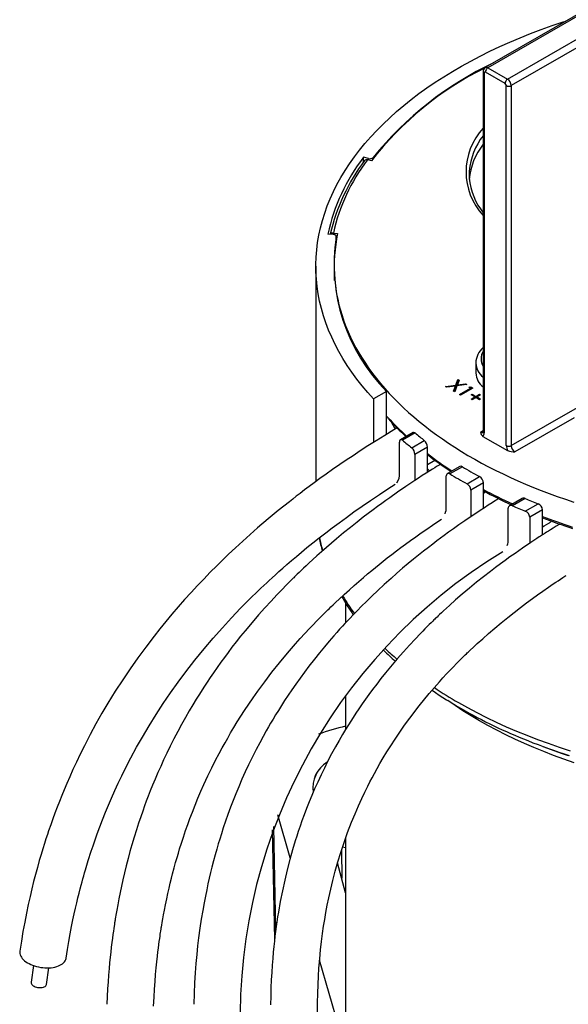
# Paper-space layout 'Sheet1' of a CAD drawing. Header units: millimetres. Extents: x 0 to 756, y -181 to 613.
# Tile 14 of 22: x 270 to 301, y 311 to 368. Entities that reach past the tile are written whole.
import ezdxf

# ---------------------------------------------------------------- set-up
doc = ezdxf.new("R2010")
doc.units = ezdxf.units.MM

psp = doc.layouts.new('Sheet1')

# ---------------------------------------------------------------- linework, layer by layer
at = {"color": 7, "linetype": 'Continuous', "lineweight": 25}
for p, q in [((324.941, 381.706), (296.409, 365.235)), ((325.091, 381.691), (296.559, 365.22)), ((297.69, 364.567), (326.222, 381.038)), ((326.434, 380.671), (297.902, 364.199)), ((296.288, 365.016), (296.288, 344.276)), ((296.346, 364.934), (296.346, 344.194)), ((297.548, 364.322), (296.417, 364.975)), ((296.559, 365.22), (297.69, 364.567)), ((297.619, 343.459), (297.619, 364.199)), ((297.902, 364.199), (297.902, 343.459)), ((289.691, 359.995), (289.403, 360.066)), ((289.403, 359.797), (289.403, 360.066)), ((289.853, 359.866), (289.623, 359.922)), ((289.691, 359.905), (289.691, 359.995)), ((289.953, 360.054), (289.953, 360)), ((287.659, 355.618), (287.348, 355.639)), ((287.663, 355.7), (287.911, 355.683)), ((287.835, 355.28), (287.835, 355.49)), ((287.836, 355.287), (287.836, 355.503)), ((286.657, 353.787), (286.657, 341.385)), ((287.71, 353.787), (287.71, 352.966)), ((295.862, 348.215), (295.862, 347.643)), ((294.707, 346.945), (294.832, 347.273)), ((294.707, 346.863), (294.832, 347.191)), ((294.905, 347.23), (294.801, 346.957)), ((294.832, 347.273), (294.905, 347.23)), ((294.832, 347.191), (294.832, 347.273)), ((294.832, 347.191), (294.879, 347.163)), ((290.73, 346.585), (289.978, 346.151)), ((290.73, 344.114), (290.73, 346.585)), ((294.115, 346.87), (294.707, 346.945)), ((294.189, 346.827), (294.115, 346.87)), ((294.686, 346.89), (294.189, 346.827)), ((294.577, 346.603), (294.686, 346.89)), ((294.65, 346.561), (294.577, 346.603)), ((294.602, 346.588), (294.686, 346.809)), ((294.78, 346.902), (294.65, 346.561)), ((294.686, 346.809), (294.686, 346.89)), ((294.686, 346.86), (294.707, 346.863)), ((294.707, 346.863), (294.707, 346.945)), ((295.348, 346.974), (294.78, 346.902)), ((294.801, 346.957), (295.275, 347.017)), ((294.801, 346.905), (294.801, 346.957)), ((294.927, 346.401), (295.561, 346.768)), ((295.697, 346.773), (294.99, 346.365)), ((295.275, 347.017), (295.348, 346.974)), ((295.275, 346.965), (295.275, 347.017)), ((295.453, 346.83), (295.567, 346.848)), ((295.561, 346.768), (295.453, 346.83)), ((295.561, 346.694), (295.561, 346.768)), ((295.561, 346.766), (295.567, 346.767)), ((295.567, 346.848), (295.697, 346.773)), ((295.567, 346.767), (295.567, 346.848)), ((295.567, 346.767), (295.627, 346.732)), ((289.978, 346.151), (289.978, 343.645)), ((294.99, 346.365), (294.927, 346.401)), ((295.598, 346.38), (295.661, 346.417)), ((295.806, 346.26), (295.598, 346.38)), ((295.598, 346.14), (295.806, 346.26)), ((295.661, 346.103), (295.598, 346.14)), ((295.661, 346.417), (295.87, 346.297)), ((295.661, 346.344), (295.661, 346.417)), ((295.87, 346.223), (295.661, 346.103)), ((295.806, 346.187), (295.806, 346.26)), ((295.806, 346.252), (295.862, 346.219)), ((295.87, 346.297), (296.078, 346.417)), ((295.87, 346.223), (295.87, 346.297)), ((296.078, 346.103), (295.87, 346.223)), ((295.877, 346.219), (295.933, 346.252)), ((296.141, 346.38), (295.933, 346.26)), ((295.933, 346.26), (296.141, 346.14)), ((295.933, 346.187), (295.933, 346.26)), ((296.078, 346.417), (296.141, 346.38)), ((296.078, 346.344), (296.078, 346.417)), ((296.141, 346.14), (296.078, 346.103)), ((297.902, 343.459), (301.844, 345.735)), ((301.525, 345.061), (298.114, 343.092)), ((296.134, 344.235), (296.288, 344.323)), ((292.251, 344.217), (291.519, 343.794)), ((292.372, 344.185), (291.642, 343.764)), ((292.173, 343.336), (292.9, 343.755)), ((296.276, 343.99), (297.69, 343.173)), ((291.469, 341.868), (291.469, 343.664)), ((293.081, 343.37), (292.355, 342.951)), ((293.081, 341.922), (293.081, 343.37)), ((292.355, 342.951), (292.355, 341.45)), ((293.081, 342.378), (293.499, 342.623)), ((294.943, 342.261), (294.224, 341.846)), ((295.089, 342.243), (294.37, 341.828)), ((294.165, 339.913), (294.165, 341.709)), ((295.36, 341.257), (296.079, 341.672)), ((296.298, 341.308), (295.579, 340.893)), ((295.579, 340.893), (295.579, 339.365)), ((296.298, 339.841), (296.298, 341.308)), ((298.526, 340.41), (297.8, 339.991)), ((298.698, 340.408), (297.971, 339.988)), ((297.729, 338.052), (297.729, 339.849)), ((298.713, 339.682), (299.443, 340.103)), ((299.697, 339.76), (298.965, 339.337)), ((299.697, 338.313), (299.697, 339.76)), ((298.965, 339.337), (298.965, 337.831)), ((288.371, 334.381), (288.371, 333.253)), ((288.371, 329.065), (288.371, 327.112)), ((299.715, 326.13), (300.346, 325.897)), ((285.182, 319.703), (284.469, 322.182)), ((284.146, 321.329), (284.281, 315.012)), ((284.216, 321.522), (284.342, 315.514)), ((288.371, 320.857), (288.371, 309.858)), ((288.125, 320.134), (288.145, 318.538)), ((288.194, 320.342), (288.371, 320.304)), ((288.371, 317.688), (287.908, 319.428)), ((288.726, 307.374), (286.874, 313.816)), ((270.404, 313.506), (270.264, 312.554)), ((271.155, 312.424), (271.295, 313.375))]:
    psp.add_line(p, q, dxfattribs=at)
at = {"color": 7, "linetype": 'Continuous', "lineweight": 25, "flags": 128}
for points in [[(289.978, 346.151), (289.639, 346.527), (289.318, 346.909), (289.014, 347.295), (288.727, 347.686), (288.459, 348.081), (288.209, 348.48), (287.976, 348.883), (287.763, 349.289), (287.567, 349.698), (287.391, 350.11), (287.233, 350.524), (287.094, 350.941), (286.974, 351.36), (286.874, 351.78), (286.792, 352.202), (286.729, 352.624), (286.686, 353.048), (286.662, 353.472), (286.658, 353.897), (286.672, 354.321), (286.706, 354.745), (286.759, 355.168), (286.832, 355.59), (286.923, 356.011), (287.034, 356.431), (287.164, 356.848), (287.312, 357.264), (287.48, 357.677), (287.666, 358.088), (287.871, 358.495), (288.094, 358.9), (288.336, 359.3), (288.596, 359.697), (288.874, 360.09), (289.169, 360.479), (289.482, 360.863), (289.812, 361.242), (290.16, 361.616), (290.524, 361.984), (290.905, 362.347), (291.303, 362.704), (291.716, 363.055), (292.146, 363.399), (292.59, 363.737), (293.05, 364.068), (293.525, 364.392), (294.015, 364.709), (294.519, 365.018), (295.036, 365.319), (295.567, 365.613), (296.112, 365.898), (296.669, 366.175), (297.238, 366.443), (297.819, 366.703), (298.412, 366.953), (299.017, 367.195), (299.632, 367.427), (300.257, 367.65), (300.892, 367.864), (301.053, 367.916)], [(287.911, 355.683), (287.85, 355.367), (287.8, 355.051), (287.761, 354.735), (287.733, 354.418), (287.716, 354.101), (287.71, 353.784), (287.716, 353.466), (287.733, 353.149), (287.761, 352.832), (287.801, 352.516), (287.851, 352.2), (287.913, 351.885), (287.985, 351.57), (288.069, 351.256), (288.164, 350.944), (288.27, 350.633), (288.387, 350.323), (288.515, 350.014), (288.654, 349.707), (288.803, 349.402), (288.963, 349.098), (289.134, 348.797), (289.316, 348.497), (289.508, 348.2), (289.711, 347.905), (289.924, 347.612), (290.147, 347.322), (290.38, 347.035), (290.624, 346.751), (290.877, 346.469), (291.141, 346.191), (291.414, 345.915), (291.697, 345.643), (291.989, 345.375), (292.291, 345.11), (292.602, 344.848), (292.923, 344.59), (293.252, 344.336), (293.591, 344.086), (293.938, 343.84), (294.293, 343.598), (294.657, 343.361), (295.03, 343.127), (295.411, 342.898), (295.799, 342.674), (296.196, 342.454), (296.6, 342.239), (297.012, 342.029), (297.431, 341.824), (297.857, 341.623), (298.29, 341.428), (298.73, 341.238), (299.177, 341.053), (299.63, 340.873), (300.089, 340.699), (300.554, 340.53), (301.026, 340.367), (301.502, 340.209)], [(287.835, 355.49), (287.835, 355.513), (287.828, 355.535), (287.814, 355.556), (287.793, 355.575), (287.765, 355.591), (287.733, 355.604), (287.697, 355.613), (287.659, 355.618)], [(290.73, 345.162), (290.732, 345.159), (290.806, 345.077)], [(290.831, 345.002), (290.811, 345.039), (290.806, 345.077)], [(291.33, 344.478), (291.145, 344.367), (290.62, 344.047), (290.122, 343.737), (289.649, 343.437), (289.21, 343.152), (288.795, 342.878), (288.403, 342.615), (288.033, 342.362), (287.622, 342.077), (287.241, 341.808), (286.89, 341.555), (286.568, 341.32), (286.274, 341.102), (286.008, 340.903), (285.753, 340.709), (285.529, 340.537), (285.331, 340.382), (285.134, 340.228), (284.819, 339.978), (284.497, 339.718), (283.908, 339.231), (283.301, 338.713), (282.869, 338.334), (282.447, 337.956), (282.035, 337.577), (281.631, 337.197), (281.3, 336.878), (280.951, 336.535), (280.583, 336.166), (280.2, 335.772), (279.845, 335.397), (279.478, 335.001), (279.101, 334.585), (278.73, 334.163), (278.37, 333.742), (278.02, 333.322), (277.68, 332.903), (277.35, 332.486), (276.868, 331.855), (276.408, 331.228), (275.968, 330.604), (275.539, 329.968), (275.113, 329.309), (274.693, 328.628), (274.344, 328.038), (274.001, 327.432), (273.663, 326.809), (273.333, 326.172), (273.093, 325.689), (272.873, 325.23), (272.671, 324.796), (272.488, 324.387), (272.319, 323.998), (272.166, 323.635), (272.028, 323.298), (271.895, 322.964), (271.764, 322.627), (271.638, 322.293), (271.515, 321.955), (271.394, 321.615), (271.275, 321.269), (271.203, 321.052), (271.122, 320.807), (271.035, 320.535), (270.941, 320.234), (270.842, 319.906), (270.738, 319.549), (270.629, 319.163), (270.517, 318.748), (270.415, 318.351), (270.311, 317.93), (270.206, 317.485), (270.102, 317.015), (269.999, 316.521), (269.899, 316.011), (269.801, 315.477), (269.707, 314.918), (269.616, 314.334)], [(290.984, 344.835), (291.189, 344.487), (291.23, 344.42)], [(291.642, 343.764), (291.584, 343.798), (291.532, 343.8), (291.494, 343.77), (291.473, 343.711), (291.469, 343.664)], [(292.253, 344.213), (292.279, 344.225), (292.332, 344.213), (292.372, 344.185)], [(296.288, 344.276), (296.287, 344.259), (296.284, 344.235), (296.28, 344.22), (296.277, 344.214), (296.277, 344.214)], [(293.823, 342.388), (293.816, 342.384), (293.794, 342.37), (293.771, 342.356), (293.745, 342.34), (293.683, 342.301), (293.607, 342.254), (293.499, 342.187), (293.372, 342.107), (293.226, 342.015), (293.005, 341.873), (292.781, 341.729), (292.56, 341.585), (292.344, 341.443), (291.844, 341.107), (291.364, 340.778), (290.905, 340.455), (290.683, 340.296), (290.455, 340.131), (290.211, 339.952), (289.952, 339.76), (289.677, 339.553), (289.387, 339.331), (289.028, 339.051), (288.649, 338.75), (288.253, 338.428), (287.839, 338.084), (287.554, 337.842), (287.262, 337.59), (286.981, 337.343), (286.721, 337.11), (286.481, 336.892), (286.261, 336.69), (286.102, 336.541), (285.954, 336.402), (285.818, 336.273), (285.694, 336.154), (285.58, 336.044), (285.486, 335.952), (285.425, 335.892), (285.383, 335.851), (285.347, 335.815), (285.296, 335.765), (285.232, 335.701), (285.153, 335.622), (285.059, 335.529), (284.91, 335.377), (284.748, 335.212), (284.581, 335.039), (284.408, 334.857), (284.077, 334.505), (283.729, 334.123), (283.364, 333.712), (282.984, 333.271), (282.589, 332.798), (282.325, 332.472), (282.07, 332.149), (281.83, 331.839), (281.604, 331.542), (281.393, 331.257), (281.195, 330.986), (280.969, 330.667), (280.762, 330.369), (280.573, 330.093), (280.403, 329.837), (280.249, 329.604), (280.106, 329.381), (279.951, 329.137), (279.769, 328.843), (279.574, 328.522), (279.367, 328.172), (279.15, 327.793), (278.923, 327.385), (278.709, 326.989), (278.49, 326.568), (278.278, 326.148), (278.08, 325.743), (277.897, 325.353), (277.726, 324.98), (277.568, 324.624), (277.409, 324.251), (277.263, 323.899), (277.13, 323.568), (277.009, 323.259), (276.9, 322.971), (276.801, 322.701), (276.693, 322.402), (276.579, 322.074), (276.458, 321.715), (276.332, 321.325), (276.201, 320.904), (276.066, 320.452), (275.959, 320.074), (275.851, 319.676), (275.743, 319.257), (275.641, 318.842), (275.549, 318.447), (275.466, 318.072), (275.391, 317.719), (275.317, 317.351), (275.252, 317.01), (275.196, 316.696), (275.146, 316.41), (275.127, 316.297), (275.111, 316.201), (275.099, 316.122), (275.089, 316.06), (275.082, 316.015), (275.077, 315.986), (275.07, 315.941), (275.059, 315.869), (275.043, 315.767), (275.024, 315.638), (275.001, 315.479), (274.975, 315.292), (274.945, 315.077), (274.914, 314.832), (274.88, 314.557), (274.849, 314.287), (274.817, 313.992), (274.785, 313.673), (274.753, 313.33), (274.723, 312.962), (274.694, 312.577), (274.668, 312.167), (274.644, 311.733), (274.624, 311.274)], [(293.081, 342.114), (293.096, 342.098), (293.198, 341.997)], [(294.37, 341.828), (294.302, 341.856), (294.241, 341.853), (294.196, 341.82), (294.169, 341.76), (294.165, 341.709)], [(272.288, 313.941), (272.364, 314.435), (272.441, 314.902), (272.52, 315.341), (272.598, 315.753), (272.676, 316.139), (272.751, 316.493), (272.824, 316.821), (272.894, 317.125), (272.962, 317.405), (273.029, 317.677), (273.092, 317.922), (273.149, 318.14), (273.201, 318.331), (273.249, 318.506), (273.297, 318.679), (273.347, 318.852), (273.397, 319.025), (273.56, 319.563), (273.73, 320.095), (273.835, 320.41), (273.949, 320.741), (274.077, 321.101), (274.22, 321.489), (274.379, 321.904), (274.555, 322.346), (274.719, 322.743), (274.897, 323.157), (275.088, 323.587), (275.283, 324.012), (275.482, 324.43), (275.684, 324.839), (276.007, 325.468), (276.337, 326.079), (276.672, 326.672), (277.059, 327.325), (277.457, 327.965), (277.868, 328.596), (278.292, 329.218), (278.729, 329.831), (279.179, 330.436), (279.697, 331.103), (280.223, 331.75), (280.751, 332.372), (281.278, 332.968), (281.803, 333.539), (282.325, 334.086), (282.655, 334.422), (282.961, 334.726), (283.24, 334.998), (283.491, 335.24), (283.668, 335.408), (283.827, 335.557), (283.977, 335.696), (284.145, 335.851), (284.327, 336.017), (284.529, 336.199), (284.751, 336.396), (284.994, 336.609), (285.258, 336.837), (285.544, 337.08), (285.834, 337.323), (286.147, 337.58), (286.483, 337.852), (286.843, 338.138), (287.228, 338.437), (287.6, 338.722), (287.994, 339.017), (288.411, 339.322), (288.85, 339.639), (289.313, 339.965), (289.801, 340.301), (290.315, 340.646), (290.808, 340.97), (291.228, 341.24)], [(297.182, 340.404), (297.132, 340.373), (297.07, 340.334), (297.003, 340.293), (296.803, 340.167), (296.579, 340.023), (296.358, 339.881), (296.119, 339.725), (295.861, 339.554), (295.592, 339.374), (295.229, 339.126), (294.892, 338.892), (294.582, 338.672), (294.298, 338.468), (294.039, 338.278), (293.838, 338.13), (293.622, 337.968), (293.387, 337.79), (293.133, 337.593), (292.859, 337.379), (292.568, 337.147), (292.277, 336.911), (291.971, 336.659), (291.65, 336.389), (291.317, 336.102), (290.984, 335.809), (290.586, 335.45), (290.219, 335.11), (289.88, 334.788), (289.569, 334.486), (289.284, 334.203), (289.025, 333.94), (288.791, 333.698), (288.624, 333.523), (288.471, 333.36), (288.33, 333.208), (288.182, 333.048), (288.026, 332.875), (287.86, 332.69), (287.686, 332.492), (287.429, 332.195), (287.157, 331.872), (286.871, 331.524), (286.571, 331.15), (286.26, 330.749), (286.008, 330.415), (285.752, 330.066), (285.506, 329.723), (285.277, 329.393), (285.063, 329.078), (284.861, 328.772), (284.673, 328.481), (284.499, 328.205), (284.339, 327.945), (284.191, 327.7), (284.055, 327.47), (283.928, 327.253), (283.796, 327.021), (283.618, 326.7), (283.426, 326.346), (283.223, 325.959), (283.01, 325.537), (282.788, 325.079), (282.597, 324.671), (282.403, 324.238), (282.219, 323.811), (282.049, 323.4), (281.892, 323.006), (281.748, 322.63), (281.594, 322.21), (281.455, 321.815), (281.331, 321.446), (281.22, 321.103), (281.125, 320.797), (281.039, 320.511), (280.951, 320.208), (280.861, 319.884), (280.768, 319.538), (280.673, 319.17), (280.598, 318.866), (280.523, 318.547), (280.448, 318.215), (280.373, 317.869), (280.299, 317.509), (280.225, 317.122), (280.144, 316.673), (280.064, 316.187), (279.985, 315.664), (279.91, 315.104), (279.854, 314.636), (279.802, 314.145), (279.754, 313.628), (279.712, 313.087), (279.676, 312.509), (279.647, 311.905), (279.627, 311.273)], [(296.298, 340.727), (296.414, 340.795), (296.417, 340.797)], [(277.322, 311.172), (277.345, 311.679), (277.372, 312.152), (277.402, 312.592), (277.435, 313.001), (277.469, 313.377), (277.503, 313.723), (277.538, 314.038), (277.567, 314.288), (277.595, 314.516), (277.622, 314.72), (277.646, 314.902), (277.669, 315.061), (277.688, 315.199), (277.705, 315.313), (277.719, 315.406), (277.732, 315.489), (277.741, 315.548), (277.748, 315.589), (277.753, 315.622), (277.761, 315.673), (277.773, 315.745), (277.788, 315.836), (277.814, 315.995), (277.848, 316.191), (277.89, 316.425), (277.941, 316.696), (278.002, 317.01), (278.071, 317.345), (278.14, 317.665), (278.209, 317.97), (278.278, 318.261), (278.345, 318.536), (278.411, 318.796), (278.501, 319.137), (278.587, 319.449), (278.668, 319.733), (278.744, 319.99), (278.815, 320.225), (278.917, 320.551), (279.033, 320.905), (279.162, 321.287), (279.281, 321.623), (279.41, 321.977), (279.551, 322.349), (279.705, 322.738), (279.871, 323.144), (280.044, 323.548), (280.214, 323.933), (280.445, 324.432), (280.67, 324.898), (280.888, 325.33), (281.097, 325.731), (281.267, 326.045), (281.428, 326.338), (281.585, 326.614), (281.753, 326.905), (281.937, 327.214), (282.137, 327.541), (282.34, 327.865), (282.559, 328.205), (282.795, 328.559), (283.047, 328.928), (283.315, 329.309), (283.714, 329.855), (284.13, 330.401), (284.564, 330.948), (285.017, 331.494), (285.49, 332.041), (285.758, 332.341), (286.031, 332.64), (286.287, 332.915), (286.517, 333.157), (286.679, 333.325), (286.824, 333.473), (286.951, 333.602), (287.061, 333.712), (287.139, 333.79), (287.204, 333.855), (287.258, 333.908), (287.303, 333.952), (287.351, 333.999), (287.418, 334.064), (287.521, 334.164), (287.65, 334.289), (287.807, 334.438), (287.992, 334.612), (288.291, 334.889), (288.584, 335.155), (288.866, 335.405), (289.135, 335.64), (289.392, 335.861), (289.638, 336.069), (289.87, 336.262), (290.088, 336.441), (290.302, 336.614), (290.529, 336.796), (290.77, 336.986), (291.027, 337.185), (291.298, 337.393), (291.555, 337.587), (291.824, 337.787), (292.107, 337.994), (292.403, 338.207), (292.712, 338.426), (293.036, 338.651), (293.366, 338.877), (293.673, 339.083), (293.887, 339.225)], [(300.691, 338.936), (300.494, 338.815), (300.319, 338.707), (300.168, 338.613), (300.042, 338.533), (299.939, 338.468), (299.861, 338.418), (299.823, 338.394), (299.795, 338.376), (299.767, 338.358), (299.74, 338.341), (299.701, 338.316), (299.651, 338.283), (299.589, 338.243), (299.515, 338.196), (299.377, 338.105), (299.21, 337.996), (299.028, 337.874), (298.559, 337.557), (298.122, 337.253), (297.828, 337.044), (297.548, 336.842), (297.276, 336.641), (296.994, 336.43), (296.701, 336.207), (296.314, 335.906), (295.912, 335.585), (295.497, 335.244), (295.087, 334.899), (294.702, 334.565), (294.341, 334.243), (294.002, 333.933), (293.884, 333.823), (293.779, 333.725), (293.695, 333.645), (293.63, 333.584), (293.584, 333.54), (293.552, 333.509), (293.51, 333.469), (293.455, 333.416), (293.388, 333.351), (293.292, 333.258), (293.181, 333.148), (293.061, 333.03), (292.937, 332.905), (292.807, 332.773), (292.672, 332.635), (292.367, 332.317), (292.04, 331.967), (291.693, 331.584), (291.329, 331.168), (290.949, 330.718), (290.67, 330.377), (290.405, 330.044), (290.157, 329.724), (289.926, 329.416), (289.71, 329.123), (289.509, 328.843), (289.323, 328.577), (289.135, 328.302), (288.963, 328.044), (288.806, 327.805), (288.665, 327.584), (288.536, 327.379), (288.371, 327.112), (288.191, 326.811), (287.995, 326.476), (287.787, 326.106), (287.566, 325.701), (287.335, 325.26), (287.147, 324.887), (286.955, 324.49), (286.764, 324.078), (286.586, 323.679), (286.421, 323.296), (286.27, 322.929), (286.119, 322.548), (285.982, 322.188), (285.858, 321.848), (285.746, 321.529), (285.645, 321.232), (285.555, 320.956), (285.47, 320.689), (285.314, 320.171), (285.158, 319.618), (285.004, 319.027), (284.862, 318.429), (284.729, 317.816), (284.608, 317.201), (284.5, 316.585), (284.456, 316.307), (284.414, 316.029), (284.374, 315.751), (284.337, 315.473), (284.302, 315.194), (284.269, 314.91), (284.236, 314.602), (284.203, 314.269), (284.172, 313.91), (284.143, 313.526), (284.116, 313.116), (284.093, 312.68), (284.075, 312.225), (284.062, 311.744), (284.055, 311.237)], [(299.697, 338.77), (299.804, 338.833), (300.062, 338.983)], [(286.755, 310.789), (286.757, 311.361), (286.767, 311.903), (286.784, 312.415), (286.808, 312.898), (286.837, 313.353), (286.881, 313.9), (286.931, 314.416), (286.986, 314.9), (287.044, 315.353), (287.105, 315.776), (287.168, 316.168), (287.237, 316.569), (287.315, 316.982), (287.401, 317.407), (287.51, 317.902), (287.632, 318.412), (287.769, 318.935), (287.921, 319.474), (288.09, 320.026), (288.277, 320.592), (288.483, 321.171), (288.708, 321.758), (288.91, 322.25), (289.106, 322.704), (289.295, 323.121), (289.475, 323.5), (289.644, 323.844), (289.769, 324.089), (289.891, 324.323), (290.027, 324.576), (290.178, 324.851), (290.345, 325.146), (290.533, 325.468), (290.74, 325.81), (290.966, 326.172), (291.214, 326.555), (291.484, 326.956), (291.767, 327.36), (292.057, 327.758), (292.606, 328.475), (293.177, 329.174), (293.77, 329.855), (293.973, 330.08), (294.18, 330.303), (294.386, 330.522), (294.578, 330.722), (294.752, 330.901), (294.906, 331.056), (295.042, 331.191), (295.159, 331.307), (295.258, 331.403), (295.322, 331.466), (295.375, 331.516), (295.416, 331.555), (295.469, 331.606), (295.545, 331.679), (295.73, 331.853), (295.944, 332.051), (296.259, 332.337), (296.594, 332.633), (296.949, 332.938), (297.323, 333.251), (297.705, 333.562), (298.073, 333.854), (298.432, 334.132), (298.782, 334.396), (299.122, 334.647), (299.419, 334.862), (299.73, 335.082), (300.056, 335.309), (300.188, 335.4), (300.323, 335.491), (300.46, 335.584), (300.6, 335.677), (300.74, 335.77), (300.865, 335.852), (300.986, 335.931), (301.065, 335.982)], [(301.516, 325.194), (300.924, 325.397), (300.342, 325.609), (299.77, 325.829), (299.208, 326.059), (298.657, 326.296), (298.116, 326.542), (297.587, 326.796), (297.07, 327.058), (296.564, 327.328), (296.071, 327.605), (295.591, 327.89), (295.124, 328.182), (294.67, 328.48), (294.255, 328.768)], [(294.859, 328.661), (295.384, 328.365), (295.922, 328.078), (296.474, 327.799), (297.037, 327.528), (297.613, 327.266), (298.2, 327.013), (298.799, 326.769), (299.409, 326.534), (300.029, 326.308), (300.659, 326.092), (301.298, 325.885)], [(300.346, 325.897), (300.782, 325.739), (301.186, 325.599)], [(269.616, 314.334), (269.616, 314.329), (269.612, 314.261), (269.62, 314.192), (269.638, 314.122), (269.668, 314.053), (269.708, 313.984), (269.758, 313.916), (269.819, 313.851), (269.888, 313.787), (269.967, 313.727), (270.054, 313.67), (270.148, 313.617), (270.249, 313.568), (270.355, 313.524), (270.467, 313.485), (270.582, 313.452), (270.701, 313.424), (270.822, 313.402), (270.944, 313.386), (271.065, 313.376), (271.186, 313.373), (271.305, 313.376), (271.422, 313.385), (271.534, 313.4), (271.641, 313.422), (271.743, 313.45), (271.838, 313.483), (271.926, 313.522), (272.005, 313.565), (272.076, 313.614), (272.138, 313.667), (272.19, 313.723), (272.231, 313.784), (272.262, 313.847), (272.282, 313.912), (272.288, 313.941)], [(270.264, 312.554), (270.263, 312.533), (270.269, 312.493), (270.286, 312.453), (270.313, 312.414), (270.35, 312.377), (270.395, 312.343), (270.449, 312.312), (270.509, 312.285), (270.574, 312.264), (270.642, 312.248), (270.712, 312.238), (270.782, 312.234), (270.85, 312.237), (270.914, 312.245), (270.974, 312.26), (271.027, 312.28), (271.072, 312.306), (271.109, 312.336), (271.135, 312.37), (271.151, 312.406), (271.155, 312.424)]]:
    psp.add_lwpolyline(points, dxfattribs=at)
at = {"color": 7, "linetype": 'Continuous', "lineweight": 25}
for centre, radius, start, end in [((305.453, 347.489), 19.953, 115.4452, 140.9712), ((305.015, 348.033), 19.233, 116.6368, 142.0325), ((296.533, 365.022), 0.245, 120.3402, 181.4363), ((296.386, 365.024), 0.0985, 184.8735, 246.3165), ((296.389, 364.941), 0.0437, 50.7967, 189.214), ((296.471, 365.097), 0.151, 54.3878, 114.2459), ((296.724, 364.961), 0.307, 122.6055, 177.3945), ((297.856, 364.308), 0.307, 122.6055, 177.3945), ((297.466, 364.192), 0.154, 2.6055, 57.3945), ((297.761, 364.472), 0.307, 242.6097, 297.3903), ((297.441, 364.178), 0.461, 2.6055, 57.3945), ((299.002, 359.23), 3.702, 137.152, 222.848), ((299.251, 358.968), 3.776, 141.7056, 175.3269), ((299.253, 358.477), 3.778, 141.7106, 175.1601), ((298.247, 353.271), 11.153, 142.4615, 167.7415), ((298.411, 353.113), 11.218, 142.9143, 167.0319), ((298.401, 353.282), 11.006, 142.8948, 167.3083), ((289.575, 359.781), 0.149, 71.4481, 139.6792), ((289.77, 360.252), 0.269, 252.8156, 312.7932), ((298.733, 359.067), 3.252, 176.3087, 183.8161), ((299.127, 359.165), 3.65, 184.7995, 218.9506), ((287.64, 355.51), 0.192, 83.1401, 141.4981), ((298.012, 353.875), 10.305, 170.982, 225.0313), ((297.068, 348.184), 1.206, 130.3048, 178.5088), ((296.948, 348.46), 0.785, 147.2974, 212.7026), ((296.941, 348.27), 1.081, 182.9058, 232.8033), ((296.942, 347.699), 1.081, 182.9343, 232.8018), ((303.013, 356.219), 16.528, 222.3873, 227.6568), ((302.223, 355.329), 15.377, 222.1908, 227.5512), ((304.643, 359.371), 20.313, 230.2061, 232.131), ((304.877, 358.98), 19.371, 229.7938, 231.8073), ((292.548, 343.355), 0.533, 1.552, 48.683), ((296.469, 344.265), 0.336, 185.1456, 234.8598), ((296.222, 344.357), 0.151, 234.3879, 294.2443), ((296.068, 344.176), 0.279, 318.0901, 3.6998), ((296.388, 344.286), 0.101, 185.6948, 245.6253), ((291.83, 342.938), 0.526, 1.4168, 49.1781), ((297.761, 343.732), 0.307, 242.6097, 297.3903), ((298.305, 343.477), 0.686, 181.5024, 206.2925), ((298.09, 344.108), 1.016, 246.8348, 271.3807), ((298.363, 343.48), 0.461, 182.6055, 237.3945), ((306.303, 360.165), 21.67, 232.3969, 236.9653), ((304.681, 357.74), 18.806, 231.9152, 236.9984), ((295.007, 342.144), 0.129, 50.3802, 118.4162), ((308.301, 363.986), 25.443, 238.7155, 241.2899), ((290.727, 341.789), 0.746, 321.2198, 6.0731), ((308.061, 364.401), 26.401, 238.7622, 241.2431), ((295.854, 341.289), 0.444, 2.5082, 59.5763), ((295.133, 340.873), 0.446, 2.6082, 59.4006), ((309.771, 366.048), 28.504, 241.7915, 245.5699), ((308.682, 363.695), 25.977, 241.5262, 245.5068), ((298.614, 340.256), 0.173, 60.9849, 119.8795), ((311.191, 369.917), 32.045, 247.054, 248.4935), ((293.287, 339.882), 0.878, 336.5576, 2.053), ((297.887, 339.855), 0.158, 57.7292, 182.2796), ((310.965, 370.323), 33.001, 246.8127, 248.2055), ((299.301, 339.733), 0.396, 3.8156, 68.9921), ((298.561, 339.306), 0.405, 4.3868, 67.9434), ((312.076, 371.533), 34.456, 248.9434, 252.0071), ((310.823, 367.813), 30.604, 248.6811, 252.132), ((299.824, 339.391), 0.472, 300.2248, 323.5233), ((295.646, 339.837), 8.956, 190.8929, 195.8712), ((296.564, 340.186), 9.916, 191.8326, 196.292), ((296.968, 338.019), 0.762, 336.3917, 2.5137), ((313.714, 310.483), 31.42, 121.2547, 183.4684), ((298.18, 340.434), 11.527, 209.509, 215.6329), ((299.479, 341.581), 13.16, 210.9877, 216.3114), ((301.229, 342.269), 15.044, 224.8869, 228.2908), ((303.379, 345.016), 18.369, 226.2087, 228.9719), ((306.875, 348.948), 23.801, 235.357, 240.118), ((307.313, 350.266), 24.938, 236.2989, 240.04), ((309.821, 354.113), 29.746, 240.1544, 248.3524), ((290.119, 318.606), 8.859, 101.3767, 111.8797), ((311.899, 359.087), 35.137, 248.2008, 252.3438), ((288.197, 323.755), 1.715, 120.8117, 188.6811), ((288.205, 323.751), 1.722, 121.1636, 188.5574)]:
    psp.add_arc(centre, radius, start, end, dxfattribs=at)

doc.saveas('drawing.dxf')
